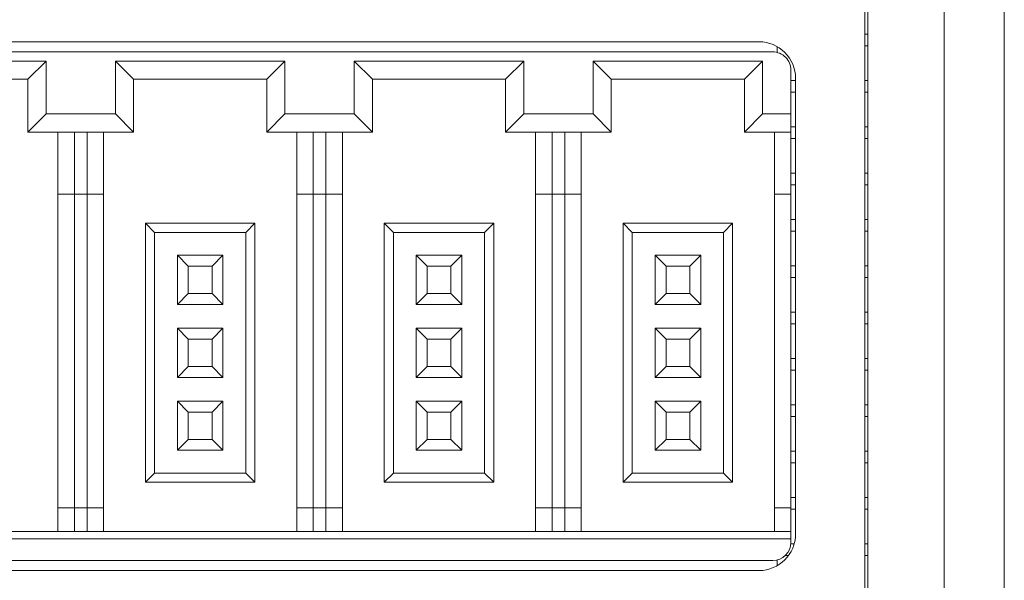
# Model space of a CAD drawing. Header units: millimetres. Extents: x -1146 to -167, y 277 to 699.
# Tile 35 of 40: x -411 to -384, y 465 to 480. Entities that reach past the tile are written whole.
import ezdxf

# ---------------------------------------------------------------- set-up
doc = ezdxf.new("R2010")
doc.units = ezdxf.units.MM
doc.header["$MEASUREMENT"] = 0

msp = doc.modelspace()

# ---------------------------------------------------------------- linework, layer by layer
at = {"lineweight": 18}
for points in [[(-387.998, 492.567), (-387.998, 492.567), (-387.998, 442.567), (-387.998, 442.567)], [(-384.173, 442.546), (-384.173, 442.546), (-384.173, 492.546), (-384.173, 492.546)], [(-384.173, 492.546), (-384.173, 492.546), (-384.173, 442.546), (-384.173, 442.546)], [(-390.898, 479.567), (-390.898, 479.567), (-441.298, 479.567), (-441.298, 479.567)], [(-387.998, 479.771), (-387.998, 479.771), (-387.92, 479.771), (-387.92, 479.771)], [(-415.525, 479.289), (-415.525, 479.289), (-403.025, 479.289), (-403.025, 479.289)], [(-403.025, 479.289), (-403.025, 479.289), (-390.525, 479.289), (-390.525, 479.289)], [(-390.398, 479.433), (-390.398, 479.433), (-390.398, 479.273), (-390.398, 479.273)], [(-390.398, 479.273), (-390.398, 479.273), (-390.398, 479.432), (-390.398, 479.432)], [(-387.92, 479.451), (-387.92, 479.451), (-387.998, 479.451), (-387.998, 479.451)], [(-410.45, 479.039), (-410.45, 479.039), (-415.1, 479.039), (-415.1, 479.039)], [(-410.45, 479.039), (-410.45, 479.039), (-410.95, 478.539), (-410.95, 478.539)], [(-410.45, 477.589), (-410.45, 477.589), (-410.45, 479.039), (-410.45, 479.039)], [(-403.9, 479.039), (-403.9, 479.039), (-408.55, 479.039), (-408.55, 479.039)], [(-408.55, 479.039), (-408.55, 479.039), (-408.05, 478.539), (-408.05, 478.539)], [(-408.55, 479.039), (-408.55, 479.039), (-408.55, 477.589), (-408.55, 477.589)], [(-403.9, 479.039), (-403.9, 479.039), (-404.4, 478.539), (-404.4, 478.539)], [(-403.9, 477.589), (-403.9, 477.589), (-403.9, 479.039), (-403.9, 479.039)], [(-402, 479.039), (-402, 479.039), (-401.5, 478.539), (-401.5, 478.539)], [(-402, 479.039), (-402, 479.039), (-402, 477.589), (-402, 477.589)], [(-397.35, 479.039), (-397.35, 479.039), (-402, 479.039), (-402, 479.039)], [(-397.35, 479.039), (-397.35, 479.039), (-397.85, 478.539), (-397.85, 478.539)], [(-397.35, 477.589), (-397.35, 477.589), (-397.35, 479.039), (-397.35, 479.039)], [(-395.45, 479.039), (-395.45, 479.039), (-394.95, 478.539), (-394.95, 478.539)], [(-395.45, 479.039), (-395.45, 479.039), (-395.45, 477.589), (-395.45, 477.589)], [(-390.8, 479.039), (-390.8, 479.039), (-395.45, 479.039), (-395.45, 479.039)], [(-390.8, 479.039), (-390.8, 479.039), (-391.3, 478.539), (-391.3, 478.539)], [(-390.8, 477.589), (-390.8, 477.589), (-390.8, 479.039), (-390.8, 479.039)], [(-390.025, 478.789), (-390.025, 478.789), (-390.025, 477.589), (-390.025, 477.589)], [(-414.6, 478.539), (-414.6, 478.539), (-410.95, 478.539), (-410.95, 478.539)], [(-410.95, 478.539), (-410.95, 478.539), (-410.95, 477.089), (-410.95, 477.089)], [(-408.05, 478.539), (-408.05, 478.539), (-404.4, 478.539), (-404.4, 478.539)], [(-408.05, 477.089), (-408.05, 477.089), (-408.05, 478.539), (-408.05, 478.539)], [(-404.4, 478.539), (-404.4, 478.539), (-404.4, 477.089), (-404.4, 477.089)], [(-401.5, 478.539), (-401.5, 478.539), (-397.85, 478.539), (-397.85, 478.539)], [(-401.5, 477.089), (-401.5, 477.089), (-401.5, 478.539), (-401.5, 478.539)], [(-397.85, 478.539), (-397.85, 478.539), (-397.85, 477.089), (-397.85, 477.089)], [(-394.95, 478.539), (-394.95, 478.539), (-391.3, 478.539), (-391.3, 478.539)], [(-394.95, 477.089), (-394.95, 477.089), (-394.95, 478.539), (-394.95, 478.539)], [(-391.3, 478.539), (-391.3, 478.539), (-391.3, 477.089), (-391.3, 477.089)], [(-390.025, 478.501), (-390.025, 478.501), (-389.898, 478.501), (-389.898, 478.501)], [(-389.898, 478.567), (-389.898, 478.567), (-389.898, 466.067), (-389.898, 466.067)], [(-387.998, 478.501), (-387.998, 478.501), (-387.92, 478.501), (-387.92, 478.501)], [(-389.898, 478.181), (-389.898, 478.181), (-390.025, 478.181), (-390.025, 478.181)], [(-387.92, 478.181), (-387.92, 478.181), (-387.998, 478.181), (-387.998, 478.181)], [(-410.45, 477.589), (-410.45, 477.589), (-410.95, 477.089), (-410.95, 477.089)], [(-408.55, 477.589), (-408.55, 477.589), (-410.45, 477.589), (-410.45, 477.589)], [(-408.55, 477.589), (-408.55, 477.589), (-408.05, 477.089), (-408.05, 477.089)], [(-403.9, 477.589), (-403.9, 477.589), (-404.4, 477.089), (-404.4, 477.089)], [(-403.025, 477.589), (-403.025, 477.589), (-403.9, 477.589), (-403.9, 477.589)], [(-402, 477.589), (-402, 477.589), (-403.025, 477.589), (-403.025, 477.589)], [(-402, 477.589), (-402, 477.589), (-401.5, 477.089), (-401.5, 477.089)], [(-397.35, 477.589), (-397.35, 477.589), (-397.85, 477.089), (-397.85, 477.089)], [(-395.45, 477.589), (-395.45, 477.589), (-397.35, 477.589), (-397.35, 477.589)], [(-395.45, 477.589), (-395.45, 477.589), (-394.95, 477.089), (-394.95, 477.089)], [(-390.8, 477.589), (-390.8, 477.589), (-391.3, 477.089), (-391.3, 477.089)], [(-390.025, 477.589), (-390.025, 477.589), (-390.8, 477.589), (-390.8, 477.589)], [(-390.025, 477.589), (-390.025, 477.589), (-390.025, 477.089), (-390.025, 477.089)], [(-390.025, 477.231), (-390.025, 477.231), (-389.898, 477.231), (-389.898, 477.231)], [(-387.998, 477.231), (-387.998, 477.231), (-387.92, 477.231), (-387.92, 477.231)], [(-410.95, 477.089), (-410.95, 477.089), (-408.05, 477.089), (-408.05, 477.089)], [(-410.125, 477.089), (-410.125, 477.089), (-410.125, 475.389), (-410.125, 475.389)], [(-409.675, 475.389), (-409.675, 475.389), (-409.675, 477.089), (-409.675, 477.089)], [(-409.325, 477.089), (-409.325, 477.089), (-409.325, 475.389), (-409.325, 475.389)], [(-408.875, 475.389), (-408.875, 475.389), (-408.875, 477.089), (-408.875, 477.089)], [(-404.4, 477.089), (-404.4, 477.089), (-403.025, 477.089), (-403.025, 477.089)], [(-403.575, 477.089), (-403.575, 477.089), (-403.575, 475.389), (-403.575, 475.389)], [(-403.125, 475.389), (-403.125, 475.389), (-403.125, 477.089), (-403.125, 477.089)], [(-403.025, 477.089), (-403.025, 477.089), (-401.5, 477.089), (-401.5, 477.089)], [(-402.775, 477.089), (-402.775, 477.089), (-402.775, 475.389), (-402.775, 475.389)], [(-402.325, 475.389), (-402.325, 475.389), (-402.325, 477.089), (-402.325, 477.089)], [(-397.85, 477.089), (-397.85, 477.089), (-394.95, 477.089), (-394.95, 477.089)], [(-397.025, 477.089), (-397.025, 477.089), (-397.025, 475.389), (-397.025, 475.389)], [(-396.575, 475.389), (-396.575, 475.389), (-396.575, 477.089), (-396.575, 477.089)], [(-396.225, 477.089), (-396.225, 477.089), (-396.225, 475.389), (-396.225, 475.389)], [(-395.775, 475.389), (-395.775, 475.389), (-395.775, 477.089), (-395.775, 477.089)], [(-391.3, 477.089), (-391.3, 477.089), (-390.025, 477.089), (-390.025, 477.089)], [(-390.475, 477.089), (-390.475, 477.089), (-390.475, 475.389), (-390.475, 475.389)], [(-390.025, 477.089), (-390.025, 477.089), (-390.025, 475.389), (-390.025, 475.389)], [(-389.898, 476.911), (-389.898, 476.911), (-390.025, 476.911), (-390.025, 476.911)], [(-387.92, 476.911), (-387.92, 476.911), (-387.998, 476.911), (-387.998, 476.911)], [(-390.025, 475.961), (-390.025, 475.961), (-389.898, 475.961), (-389.898, 475.961)], [(-387.998, 475.961), (-387.998, 475.961), (-387.92, 475.961), (-387.92, 475.961)], [(-389.898, 475.641), (-389.898, 475.641), (-390.025, 475.641), (-390.025, 475.641)], [(-387.92, 475.641), (-387.92, 475.641), (-387.998, 475.641), (-387.998, 475.641)], [(-410.125, 475.389), (-410.125, 475.389), (-410.125, 466.789), (-410.125, 466.789)], [(-410.125, 475.389), (-410.125, 475.389), (-409.675, 475.389), (-409.675, 475.389)], [(-409.675, 466.789), (-409.675, 466.789), (-409.675, 475.389), (-409.675, 475.389)], [(-409.675, 475.389), (-409.675, 475.389), (-409.325, 475.389), (-409.325, 475.389)], [(-409.325, 475.389), (-409.325, 475.389), (-409.325, 466.789), (-409.325, 466.789)], [(-409.325, 475.389), (-409.325, 475.389), (-408.875, 475.389), (-408.875, 475.389)], [(-408.875, 466.789), (-408.875, 466.789), (-408.875, 475.389), (-408.875, 475.389)], [(-403.575, 475.389), (-403.575, 475.389), (-403.575, 466.789), (-403.575, 466.789)], [(-403.575, 475.389), (-403.575, 475.389), (-403.125, 475.389), (-403.125, 475.389)], [(-403.125, 466.789), (-403.125, 466.789), (-403.125, 475.389), (-403.125, 475.389)], [(-403.125, 475.389), (-403.125, 475.389), (-403.025, 475.389), (-403.025, 475.389)], [(-403.025, 475.389), (-403.025, 475.389), (-402.775, 475.389), (-402.775, 475.389)], [(-402.775, 475.389), (-402.775, 475.389), (-402.775, 466.789), (-402.775, 466.789)], [(-402.775, 475.389), (-402.775, 475.389), (-402.325, 475.389), (-402.325, 475.389)], [(-402.325, 466.789), (-402.325, 466.789), (-402.325, 475.389), (-402.325, 475.389)], [(-397.025, 475.389), (-397.025, 475.389), (-397.025, 466.789), (-397.025, 466.789)], [(-397.025, 475.389), (-397.025, 475.389), (-396.575, 475.389), (-396.575, 475.389)], [(-396.575, 466.789), (-396.575, 466.789), (-396.575, 475.389), (-396.575, 475.389)], [(-396.575, 475.389), (-396.575, 475.389), (-396.225, 475.389), (-396.225, 475.389)], [(-396.225, 475.389), (-396.225, 475.389), (-396.225, 466.789), (-396.225, 466.789)], [(-396.225, 475.389), (-396.225, 475.389), (-395.775, 475.389), (-395.775, 475.389)], [(-395.775, 466.789), (-395.775, 466.789), (-395.775, 475.389), (-395.775, 475.389)], [(-390.475, 475.389), (-390.475, 475.389), (-390.475, 466.789), (-390.475, 466.789)], [(-390.475, 475.389), (-390.475, 475.389), (-390.025, 475.389), (-390.025, 475.389)], [(-390.025, 475.389), (-390.025, 475.389), (-390.025, 466.789), (-390.025, 466.789)], [(-390.025, 474.691), (-390.025, 474.691), (-389.898, 474.691), (-389.898, 474.691)], [(-387.998, 474.691), (-387.998, 474.691), (-387.92, 474.691), (-387.92, 474.691)], [(-407.725, 474.589), (-407.725, 474.589), (-407.725, 467.489), (-407.725, 467.489)], [(-404.725, 474.589), (-404.725, 474.589), (-407.725, 474.589), (-407.725, 474.589)], [(-407.725, 474.589), (-407.725, 474.589), (-407.475, 474.339), (-407.475, 474.339)], [(-404.725, 474.589), (-404.725, 474.589), (-404.975, 474.339), (-404.975, 474.339)], [(-404.725, 467.489), (-404.725, 467.489), (-404.725, 474.589), (-404.725, 474.589)], [(-398.175, 474.589), (-398.175, 474.589), (-401.175, 474.589), (-401.175, 474.589)], [(-401.175, 474.589), (-401.175, 474.589), (-400.925, 474.339), (-400.925, 474.339)], [(-401.175, 474.589), (-401.175, 474.589), (-401.175, 467.489), (-401.175, 467.489)], [(-398.175, 474.589), (-398.175, 474.589), (-398.425, 474.339), (-398.425, 474.339)], [(-398.175, 467.489), (-398.175, 467.489), (-398.175, 474.589), (-398.175, 474.589)], [(-394.625, 474.589), (-394.625, 474.589), (-394.625, 467.489), (-394.625, 467.489)], [(-391.625, 474.589), (-391.625, 474.589), (-394.625, 474.589), (-394.625, 474.589)], [(-394.625, 474.589), (-394.625, 474.589), (-394.375, 474.339), (-394.375, 474.339)], [(-391.625, 474.589), (-391.625, 474.589), (-391.875, 474.339), (-391.875, 474.339)], [(-391.625, 467.489), (-391.625, 467.489), (-391.625, 474.589), (-391.625, 474.589)], [(-407.475, 474.339), (-407.475, 474.339), (-404.975, 474.339), (-404.975, 474.339)], [(-407.475, 467.739), (-407.475, 467.739), (-407.475, 474.339), (-407.475, 474.339)], [(-404.975, 474.339), (-404.975, 474.339), (-404.975, 467.739), (-404.975, 467.739)], [(-400.925, 474.339), (-400.925, 474.339), (-398.425, 474.339), (-398.425, 474.339)], [(-400.925, 467.739), (-400.925, 467.739), (-400.925, 474.339), (-400.925, 474.339)], [(-398.425, 474.339), (-398.425, 474.339), (-398.425, 467.739), (-398.425, 467.739)], [(-394.375, 467.739), (-394.375, 467.739), (-394.375, 474.339), (-394.375, 474.339)], [(-394.375, 474.339), (-394.375, 474.339), (-391.875, 474.339), (-391.875, 474.339)], [(-391.875, 474.339), (-391.875, 474.339), (-391.875, 467.739), (-391.875, 467.739)], [(-389.898, 474.371), (-389.898, 474.371), (-390.025, 474.371), (-390.025, 474.371)], [(-387.92, 474.371), (-387.92, 474.371), (-387.998, 474.371), (-387.998, 474.371)], [(-405.6, 473.714), (-405.6, 473.714), (-406.85, 473.714), (-406.85, 473.714)], [(-406.85, 473.714), (-406.85, 473.714), (-406.85, 472.364), (-406.85, 472.364)], [(-406.55, 473.414), (-406.55, 473.414), (-406.85, 473.714), (-406.85, 473.714)], [(-405.9, 473.414), (-405.9, 473.414), (-405.6, 473.714), (-405.6, 473.714)], [(-405.6, 472.364), (-405.6, 472.364), (-405.6, 473.714), (-405.6, 473.714)], [(-399.05, 473.714), (-399.05, 473.714), (-400.3, 473.714), (-400.3, 473.714)], [(-400.3, 473.714), (-400.3, 473.714), (-400.3, 472.364), (-400.3, 472.364)], [(-400, 473.414), (-400, 473.414), (-400.3, 473.714), (-400.3, 473.714)], [(-399.35, 473.414), (-399.35, 473.414), (-399.05, 473.714), (-399.05, 473.714)], [(-399.05, 472.364), (-399.05, 472.364), (-399.05, 473.714), (-399.05, 473.714)], [(-393.75, 473.714), (-393.75, 473.714), (-393.75, 472.364), (-393.75, 472.364)], [(-393.45, 473.414), (-393.45, 473.414), (-393.75, 473.714), (-393.75, 473.714)], [(-392.5, 473.714), (-392.5, 473.714), (-393.75, 473.714), (-393.75, 473.714)], [(-392.8, 473.414), (-392.8, 473.414), (-392.5, 473.714), (-392.5, 473.714)], [(-392.5, 472.364), (-392.5, 472.364), (-392.5, 473.714), (-392.5, 473.714)], [(-406.55, 473.414), (-406.55, 473.414), (-405.9, 473.414), (-405.9, 473.414)], [(-406.55, 472.664), (-406.55, 472.664), (-406.55, 473.414), (-406.55, 473.414)], [(-405.9, 473.414), (-405.9, 473.414), (-405.9, 472.664), (-405.9, 472.664)], [(-400, 473.414), (-400, 473.414), (-399.35, 473.414), (-399.35, 473.414)], [(-400, 472.664), (-400, 472.664), (-400, 473.414), (-400, 473.414)], [(-399.35, 473.414), (-399.35, 473.414), (-399.35, 472.664), (-399.35, 472.664)], [(-393.45, 472.664), (-393.45, 472.664), (-393.45, 473.414), (-393.45, 473.414)], [(-393.45, 473.414), (-393.45, 473.414), (-392.8, 473.414), (-392.8, 473.414)], [(-392.8, 473.414), (-392.8, 473.414), (-392.8, 472.664), (-392.8, 472.664)], [(-390.025, 473.421), (-390.025, 473.421), (-389.898, 473.421), (-389.898, 473.421)], [(-387.998, 473.421), (-387.998, 473.421), (-387.92, 473.421), (-387.92, 473.421)], [(-389.898, 473.101), (-389.898, 473.101), (-390.025, 473.101), (-390.025, 473.101)], [(-387.92, 473.101), (-387.92, 473.101), (-387.998, 473.101), (-387.998, 473.101)], [(-406.85, 472.364), (-406.85, 472.364), (-406.55, 472.664), (-406.55, 472.664)], [(-405.9, 472.664), (-405.9, 472.664), (-406.55, 472.664), (-406.55, 472.664)], [(-405.9, 472.664), (-405.9, 472.664), (-405.6, 472.364), (-405.6, 472.364)], [(-400.3, 472.364), (-400.3, 472.364), (-400, 472.664), (-400, 472.664)], [(-399.35, 472.664), (-399.35, 472.664), (-400, 472.664), (-400, 472.664)], [(-399.35, 472.664), (-399.35, 472.664), (-399.05, 472.364), (-399.05, 472.364)], [(-393.75, 472.364), (-393.75, 472.364), (-393.45, 472.664), (-393.45, 472.664)], [(-392.8, 472.664), (-392.8, 472.664), (-393.45, 472.664), (-393.45, 472.664)], [(-392.8, 472.664), (-392.8, 472.664), (-392.5, 472.364), (-392.5, 472.364)], [(-406.85, 472.364), (-406.85, 472.364), (-405.6, 472.364), (-405.6, 472.364)], [(-400.3, 472.364), (-400.3, 472.364), (-399.05, 472.364), (-399.05, 472.364)], [(-393.75, 472.364), (-393.75, 472.364), (-392.5, 472.364), (-392.5, 472.364)], [(-390.025, 472.151), (-390.025, 472.151), (-389.898, 472.151), (-389.898, 472.151)], [(-387.998, 472.151), (-387.998, 472.151), (-387.92, 472.151), (-387.92, 472.151)], [(-389.898, 471.831), (-389.898, 471.831), (-390.025, 471.831), (-390.025, 471.831)], [(-387.92, 471.831), (-387.92, 471.831), (-387.998, 471.831), (-387.998, 471.831)], [(-406.85, 471.714), (-406.85, 471.714), (-406.85, 470.364), (-406.85, 470.364)], [(-405.6, 471.714), (-405.6, 471.714), (-406.85, 471.714), (-406.85, 471.714)], [(-406.55, 471.414), (-406.55, 471.414), (-406.85, 471.714), (-406.85, 471.714)], [(-405.9, 471.414), (-405.9, 471.414), (-405.6, 471.714), (-405.6, 471.714)], [(-405.6, 470.364), (-405.6, 470.364), (-405.6, 471.714), (-405.6, 471.714)], [(-400.3, 471.714), (-400.3, 471.714), (-400.3, 470.364), (-400.3, 470.364)], [(-399.05, 471.714), (-399.05, 471.714), (-400.3, 471.714), (-400.3, 471.714)], [(-400, 471.414), (-400, 471.414), (-400.3, 471.714), (-400.3, 471.714)], [(-399.35, 471.414), (-399.35, 471.414), (-399.05, 471.714), (-399.05, 471.714)], [(-399.05, 470.364), (-399.05, 470.364), (-399.05, 471.714), (-399.05, 471.714)], [(-392.5, 471.714), (-392.5, 471.714), (-393.75, 471.714), (-393.75, 471.714)], [(-393.45, 471.414), (-393.45, 471.414), (-393.75, 471.714), (-393.75, 471.714)], [(-393.75, 471.714), (-393.75, 471.714), (-393.75, 470.364), (-393.75, 470.364)], [(-392.8, 471.414), (-392.8, 471.414), (-392.5, 471.714), (-392.5, 471.714)], [(-392.5, 470.364), (-392.5, 470.364), (-392.5, 471.714), (-392.5, 471.714)], [(-406.55, 470.664), (-406.55, 470.664), (-406.55, 471.414), (-406.55, 471.414)], [(-406.55, 471.414), (-406.55, 471.414), (-405.9, 471.414), (-405.9, 471.414)], [(-405.9, 471.414), (-405.9, 471.414), (-405.9, 470.664), (-405.9, 470.664)], [(-400, 470.664), (-400, 470.664), (-400, 471.414), (-400, 471.414)], [(-400, 471.414), (-400, 471.414), (-399.35, 471.414), (-399.35, 471.414)], [(-399.35, 471.414), (-399.35, 471.414), (-399.35, 470.664), (-399.35, 470.664)], [(-393.45, 471.414), (-393.45, 471.414), (-392.8, 471.414), (-392.8, 471.414)], [(-393.45, 470.664), (-393.45, 470.664), (-393.45, 471.414), (-393.45, 471.414)], [(-392.8, 471.414), (-392.8, 471.414), (-392.8, 470.664), (-392.8, 470.664)], [(-406.85, 470.364), (-406.85, 470.364), (-406.55, 470.664), (-406.55, 470.664)], [(-405.9, 470.664), (-405.9, 470.664), (-406.55, 470.664), (-406.55, 470.664)], [(-405.9, 470.664), (-405.9, 470.664), (-405.6, 470.364), (-405.6, 470.364)], [(-400.3, 470.364), (-400.3, 470.364), (-400, 470.664), (-400, 470.664)], [(-399.35, 470.664), (-399.35, 470.664), (-400, 470.664), (-400, 470.664)], [(-399.35, 470.664), (-399.35, 470.664), (-399.05, 470.364), (-399.05, 470.364)], [(-393.75, 470.364), (-393.75, 470.364), (-393.45, 470.664), (-393.45, 470.664)], [(-392.8, 470.664), (-392.8, 470.664), (-393.45, 470.664), (-393.45, 470.664)], [(-392.8, 470.664), (-392.8, 470.664), (-392.5, 470.364), (-392.5, 470.364)], [(-390.025, 470.881), (-390.025, 470.881), (-389.898, 470.881), (-389.898, 470.881)], [(-387.998, 470.881), (-387.998, 470.881), (-387.92, 470.881), (-387.92, 470.881)], [(-389.898, 470.561), (-389.898, 470.561), (-390.025, 470.561), (-390.025, 470.561)], [(-387.92, 470.561), (-387.92, 470.561), (-387.998, 470.561), (-387.998, 470.561)], [(-406.85, 470.364), (-406.85, 470.364), (-405.6, 470.364), (-405.6, 470.364)], [(-400.3, 470.364), (-400.3, 470.364), (-399.05, 470.364), (-399.05, 470.364)], [(-393.75, 470.364), (-393.75, 470.364), (-392.5, 470.364), (-392.5, 470.364)], [(-406.85, 469.714), (-406.85, 469.714), (-406.85, 468.364), (-406.85, 468.364)], [(-405.6, 469.714), (-405.6, 469.714), (-406.85, 469.714), (-406.85, 469.714)], [(-406.55, 469.414), (-406.55, 469.414), (-406.85, 469.714), (-406.85, 469.714)], [(-405.9, 469.414), (-405.9, 469.414), (-405.6, 469.714), (-405.6, 469.714)], [(-405.6, 468.364), (-405.6, 468.364), (-405.6, 469.714), (-405.6, 469.714)], [(-400.3, 469.714), (-400.3, 469.714), (-400.3, 468.364), (-400.3, 468.364)], [(-399.05, 469.714), (-399.05, 469.714), (-400.3, 469.714), (-400.3, 469.714)], [(-400, 469.414), (-400, 469.414), (-400.3, 469.714), (-400.3, 469.714)], [(-399.35, 469.414), (-399.35, 469.414), (-399.05, 469.714), (-399.05, 469.714)], [(-399.05, 468.364), (-399.05, 468.364), (-399.05, 469.714), (-399.05, 469.714)], [(-392.5, 469.714), (-392.5, 469.714), (-393.75, 469.714), (-393.75, 469.714)], [(-393.45, 469.414), (-393.45, 469.414), (-393.75, 469.714), (-393.75, 469.714)], [(-393.75, 469.714), (-393.75, 469.714), (-393.75, 468.364), (-393.75, 468.364)], [(-392.8, 469.414), (-392.8, 469.414), (-392.5, 469.714), (-392.5, 469.714)], [(-392.5, 468.364), (-392.5, 468.364), (-392.5, 469.714), (-392.5, 469.714)], [(-390.025, 469.611), (-390.025, 469.611), (-389.898, 469.611), (-389.898, 469.611)], [(-387.998, 469.611), (-387.998, 469.611), (-387.92, 469.611), (-387.92, 469.611)], [(-406.55, 468.664), (-406.55, 468.664), (-406.55, 469.414), (-406.55, 469.414)], [(-406.55, 469.414), (-406.55, 469.414), (-405.9, 469.414), (-405.9, 469.414)], [(-405.9, 469.414), (-405.9, 469.414), (-405.9, 468.664), (-405.9, 468.664)], [(-400, 468.664), (-400, 468.664), (-400, 469.414), (-400, 469.414)], [(-400, 469.414), (-400, 469.414), (-399.35, 469.414), (-399.35, 469.414)], [(-399.35, 469.414), (-399.35, 469.414), (-399.35, 468.664), (-399.35, 468.664)], [(-393.45, 469.414), (-393.45, 469.414), (-392.8, 469.414), (-392.8, 469.414)], [(-393.45, 468.664), (-393.45, 468.664), (-393.45, 469.414), (-393.45, 469.414)], [(-392.8, 469.414), (-392.8, 469.414), (-392.8, 468.664), (-392.8, 468.664)], [(-389.898, 469.291), (-389.898, 469.291), (-390.025, 469.291), (-390.025, 469.291)], [(-387.92, 469.291), (-387.92, 469.291), (-387.998, 469.291), (-387.998, 469.291)], [(-406.85, 468.364), (-406.85, 468.364), (-406.55, 468.664), (-406.55, 468.664)], [(-405.9, 468.664), (-405.9, 468.664), (-406.55, 468.664), (-406.55, 468.664)], [(-405.9, 468.664), (-405.9, 468.664), (-405.6, 468.364), (-405.6, 468.364)], [(-400.3, 468.364), (-400.3, 468.364), (-400, 468.664), (-400, 468.664)], [(-399.35, 468.664), (-399.35, 468.664), (-400, 468.664), (-400, 468.664)], [(-399.35, 468.664), (-399.35, 468.664), (-399.05, 468.364), (-399.05, 468.364)], [(-393.75, 468.364), (-393.75, 468.364), (-393.45, 468.664), (-393.45, 468.664)], [(-392.8, 468.664), (-392.8, 468.664), (-393.45, 468.664), (-393.45, 468.664)], [(-392.8, 468.664), (-392.8, 468.664), (-392.5, 468.364), (-392.5, 468.364)], [(-406.85, 468.364), (-406.85, 468.364), (-405.6, 468.364), (-405.6, 468.364)], [(-400.3, 468.364), (-400.3, 468.364), (-399.05, 468.364), (-399.05, 468.364)], [(-393.75, 468.364), (-393.75, 468.364), (-392.5, 468.364), (-392.5, 468.364)], [(-390.025, 468.341), (-390.025, 468.341), (-389.898, 468.341), (-389.898, 468.341)], [(-387.998, 468.341), (-387.998, 468.341), (-387.92, 468.341), (-387.92, 468.341)], [(-389.898, 468.021), (-389.898, 468.021), (-390.025, 468.021), (-390.025, 468.021)], [(-387.92, 468.021), (-387.92, 468.021), (-387.998, 468.021), (-387.998, 468.021)], [(-407.725, 467.489), (-407.725, 467.489), (-407.475, 467.739), (-407.475, 467.739)], [(-404.975, 467.739), (-404.975, 467.739), (-407.475, 467.739), (-407.475, 467.739)], [(-404.975, 467.739), (-404.975, 467.739), (-404.725, 467.489), (-404.725, 467.489)], [(-401.175, 467.489), (-401.175, 467.489), (-400.925, 467.739), (-400.925, 467.739)], [(-398.425, 467.739), (-398.425, 467.739), (-400.925, 467.739), (-400.925, 467.739)], [(-398.425, 467.739), (-398.425, 467.739), (-398.175, 467.489), (-398.175, 467.489)], [(-394.625, 467.489), (-394.625, 467.489), (-394.375, 467.739), (-394.375, 467.739)], [(-391.875, 467.739), (-391.875, 467.739), (-394.375, 467.739), (-394.375, 467.739)], [(-391.875, 467.739), (-391.875, 467.739), (-391.625, 467.489), (-391.625, 467.489)], [(-407.725, 467.489), (-407.725, 467.489), (-404.725, 467.489), (-404.725, 467.489)], [(-401.175, 467.489), (-401.175, 467.489), (-398.175, 467.489), (-398.175, 467.489)], [(-394.625, 467.489), (-394.625, 467.489), (-391.625, 467.489), (-391.625, 467.489)], [(-390.025, 467.071), (-390.025, 467.071), (-389.898, 467.071), (-389.898, 467.071)], [(-387.998, 467.071), (-387.998, 467.071), (-387.92, 467.071), (-387.92, 467.071)], [(-409.675, 466.789), (-409.675, 466.789), (-410.125, 466.789), (-410.125, 466.789)], [(-410.125, 466.789), (-410.125, 466.789), (-410.125, 466.139), (-410.125, 466.139)], [(-409.325, 466.789), (-409.325, 466.789), (-409.675, 466.789), (-409.675, 466.789)], [(-409.675, 466.789), (-409.675, 466.789), (-409.675, 466.139), (-409.675, 466.139)], [(-408.875, 466.789), (-408.875, 466.789), (-409.325, 466.789), (-409.325, 466.789)], [(-409.325, 466.789), (-409.325, 466.789), (-409.325, 466.139), (-409.325, 466.139)], [(-408.875, 466.139), (-408.875, 466.139), (-408.875, 466.789), (-408.875, 466.789)], [(-403.125, 466.789), (-403.125, 466.789), (-403.575, 466.789), (-403.575, 466.789)], [(-403.575, 466.789), (-403.575, 466.789), (-403.575, 466.139), (-403.575, 466.139)], [(-403.025, 466.789), (-403.025, 466.789), (-403.125, 466.789), (-403.125, 466.789)], [(-403.125, 466.789), (-403.125, 466.789), (-403.125, 466.139), (-403.125, 466.139)], [(-402.775, 466.789), (-402.775, 466.789), (-403.025, 466.789), (-403.025, 466.789)], [(-402.325, 466.789), (-402.325, 466.789), (-402.775, 466.789), (-402.775, 466.789)], [(-402.775, 466.789), (-402.775, 466.789), (-402.775, 466.139), (-402.775, 466.139)], [(-402.325, 466.139), (-402.325, 466.139), (-402.325, 466.789), (-402.325, 466.789)], [(-396.575, 466.789), (-396.575, 466.789), (-397.025, 466.789), (-397.025, 466.789)], [(-397.025, 466.789), (-397.025, 466.789), (-397.025, 466.139), (-397.025, 466.139)], [(-396.225, 466.789), (-396.225, 466.789), (-396.575, 466.789), (-396.575, 466.789)], [(-396.575, 466.789), (-396.575, 466.789), (-396.575, 466.139), (-396.575, 466.139)], [(-395.775, 466.789), (-395.775, 466.789), (-396.225, 466.789), (-396.225, 466.789)], [(-396.225, 466.789), (-396.225, 466.789), (-396.225, 466.139), (-396.225, 466.139)], [(-395.775, 466.139), (-395.775, 466.139), (-395.775, 466.789), (-395.775, 466.789)], [(-390.025, 466.789), (-390.025, 466.789), (-390.475, 466.789), (-390.475, 466.789)], [(-390.475, 466.789), (-390.475, 466.789), (-390.475, 466.139), (-390.475, 466.139)], [(-390.025, 466.789), (-390.025, 466.789), (-390.025, 466.139), (-390.025, 466.139)], [(-389.898, 466.751), (-389.898, 466.751), (-390.025, 466.751), (-390.025, 466.751)], [(-387.92, 466.751), (-387.92, 466.751), (-387.998, 466.751), (-387.998, 466.751)], [(-403.025, 466.139), (-403.025, 466.139), (-416.025, 466.139), (-416.025, 466.139)], [(-390.025, 466.139), (-390.025, 466.139), (-403.025, 466.139), (-403.025, 466.139)], [(-390.898, 465.067), (-390.346, 465.067), (-389.898, 465.515), (-389.898, 466.067)], [(-390.025, 465.939), (-390.025, 465.939), (-390.025, 466.139), (-390.025, 466.139)], [(-416.025, 465.939), (-416.025, 465.939), (-403.025, 465.939), (-403.025, 465.939)], [(-403.025, 465.939), (-403.025, 465.939), (-390.025, 465.939), (-390.025, 465.939)], [(-390.525, 465.339), (-390.249, 465.339), (-390.025, 465.563), (-390.025, 465.839)], [(-390.026, 465.801), (-390.026, 465.801), (-389.934, 465.801), (-389.934, 465.801)], [(-390.025, 465.939), (-390.025, 465.939), (-390.025, 465.839), (-390.025, 465.839)], [(-387.998, 465.801), (-387.998, 465.801), (-387.92, 465.801), (-387.92, 465.801)], [(-403.025, 465.339), (-403.025, 465.339), (-415.525, 465.339), (-415.525, 465.339)], [(-390.525, 465.339), (-390.525, 465.339), (-403.025, 465.339), (-403.025, 465.339)], [(-390.398, 465.201), (-390.398, 465.201), (-390.398, 465.356), (-390.398, 465.356)], [(-390.398, 465.355), (-390.398, 465.355), (-390.398, 465.201), (-390.398, 465.201)], [(-390.088, 465.481), (-390.088, 465.481), (-390.176, 465.481), (-390.176, 465.481)], [(-387.92, 465.481), (-387.92, 465.481), (-387.998, 465.481), (-387.998, 465.481)], [(-390.898, 465.067), (-390.898, 465.067), (-441.298, 465.067), (-441.298, 465.067)]]:
    msp.add_open_spline(points, degree=3, dxfattribs=at)
for points, knots in [([(-385.821, 443.656), (-385.828, 444.155), (-385.826, 444.654), (-385.825, 445.153), (-385.825, 445.153), (-385.825, 445.652), (-385.825, 446.151), (-385.826, 446.649), (-385.826, 446.649), (-385.826, 447.148), (-385.826, 447.647), (-385.826, 448.146), (-385.826, 448.146), (-385.826, 448.645), (-385.826, 449.144), (-385.826, 449.642), (-385.826, 449.642), (-385.826, 451.638), (-385.825, 453.633), (-385.825, 455.629), (-385.825, 455.629), (-385.825, 459.619), (-385.825, 463.61), (-385.825, 467.601), (-385.825, 467.601), (-385.825, 471.592), (-385.825, 475.583), (-385.825, 479.573), (-385.825, 479.573), (-385.826, 480.571), (-385.826, 481.569), (-385.826, 482.567), (-385.826, 482.567), (-385.826, 483.564), (-385.826, 484.562), (-385.826, 485.56), (-385.826, 485.56), (-385.825, 486.557), (-385.825, 487.555), (-385.825, 488.553), (-385.825, 488.553), (-385.825, 488.802), (-385.825, 489.052), (-385.825, 489.301), (-385.825, 489.301), (-385.826, 489.55), (-385.826, 489.8), (-385.826, 490.049), (-385.826, 490.049), (-385.826, 490.548), (-385.826, 491.047), (-385.825, 491.546)], [0, 0, 0, 0, 0.076923, 0.076923, 0.076923, 0.076923, 0.153846, 0.153846, 0.153846, 0.153846, 0.230769, 0.230769, 0.230769, 0.230769, 0.307692, 0.307692, 0.307692, 0.307692, 0.384615, 0.384615, 0.384615, 0.384615, 0.461538, 0.461538, 0.461538, 0.461538, 0.538462, 0.538462, 0.538462, 0.538462, 0.615385, 0.615385, 0.615385, 0.615385, 0.692308, 0.692308, 0.692308, 0.692308, 0.769231, 0.769231, 0.769231, 0.769231, 0.846154, 0.846154, 0.846154, 0.846154, 0.923077, 0.923077, 0.923077, 0.923077, 1, 1, 1, 1]), ([(-387.92, 444.272), (-387.92, 444.758), (-387.92, 445.245), (-387.92, 445.731), (-387.92, 445.731), (-387.92, 446.217), (-387.92, 446.704), (-387.92, 447.19), (-387.92, 447.19), (-387.92, 448.163), (-387.92, 449.136), (-387.92, 450.109), (-387.92, 450.109), (-387.92, 452.055), (-387.92, 454), (-387.92, 455.946), (-387.92, 455.946), (-387.92, 459.838), (-387.92, 463.729), (-387.92, 467.621), (-387.92, 467.621), (-387.92, 471.512), (-387.92, 475.403), (-387.92, 479.295), (-387.92, 479.295), (-387.92, 481.241), (-387.92, 483.186), (-387.92, 485.132), (-387.92, 485.132), (-387.92, 486.105), (-387.92, 487.078), (-387.92, 488.051), (-387.92, 488.051), (-387.92, 489.024), (-387.92, 489.996), (-387.92, 490.969)], [0, 0, 0, 0, 0.111111, 0.111111, 0.111111, 0.111111, 0.222222, 0.222222, 0.222222, 0.222222, 0.333333, 0.333333, 0.333333, 0.333333, 0.444444, 0.444444, 0.444444, 0.444444, 0.555556, 0.555556, 0.555556, 0.555556, 0.666667, 0.666667, 0.666667, 0.666667, 0.777778, 0.777778, 0.777778, 0.777778, 0.888889, 0.888889, 0.888889, 0.888889, 1, 1, 1, 1]), ([(-389.898, 478.567), (-389.898, 478.832), (-390.004, 479.086), (-390.191, 479.274), (-390.191, 479.274), (-390.379, 479.462), (-390.633, 479.567), (-390.898, 479.567)], [0, 0, 0, 0, 0.5, 0.5, 0.5, 0.5, 1, 1, 1, 1]), ([(-390.025, 478.789), (-390.025, 478.922), (-390.077, 479.049), (-390.171, 479.143), (-390.171, 479.143), (-390.265, 479.236), (-390.392, 479.289), (-390.525, 479.289)], [0, 0, 0, 0, 0.5, 0.5, 0.5, 0.5, 1, 1, 1, 1])]:
    msp.add_open_spline(points, degree=3, knots=knots, dxfattribs=at)

doc.saveas('drawing.dxf')
